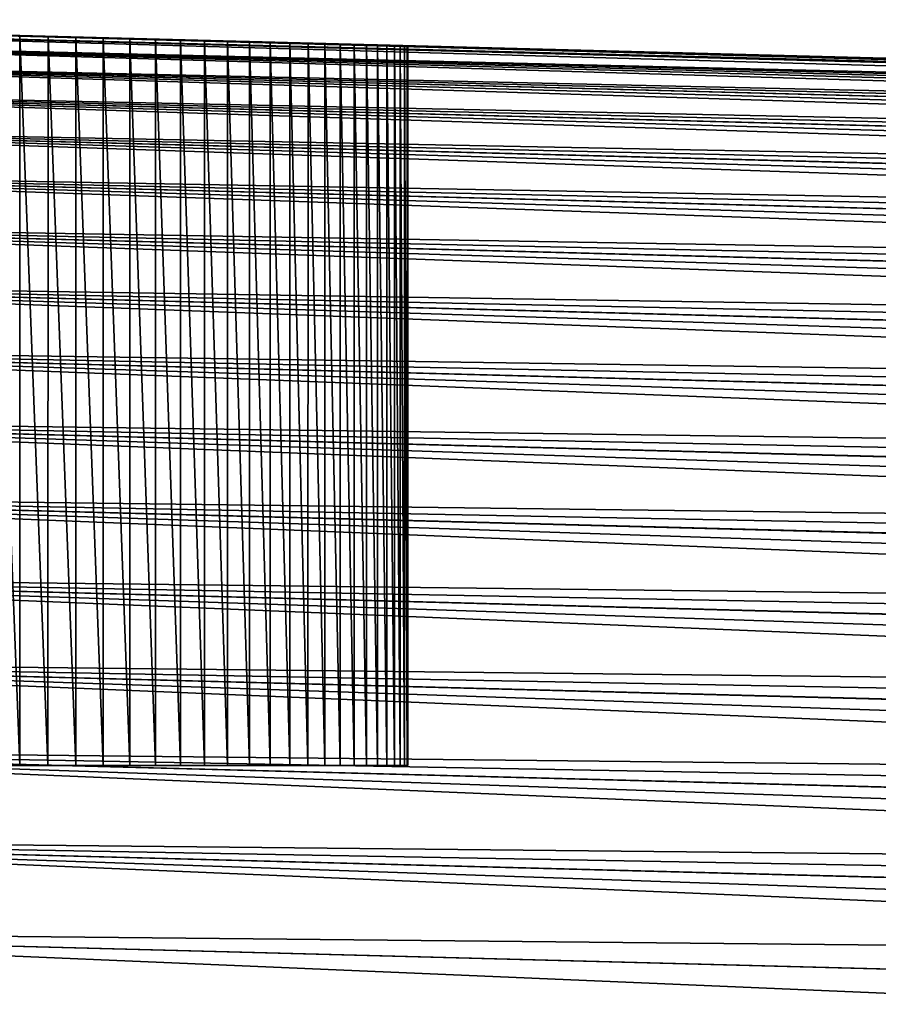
# Model space of a CAD drawing. Header units: metres. Extents: x -2 to 85, y -75 to 75.
# Tile 201 of 230: x 0.23 to 1.94, y 73.02 to 74.99. Entities that reach past the tile are written whole.
import ezdxf

# ---------------------------------------------------------------- set-up
doc = ezdxf.new("R2010")
doc.units = ezdxf.units.M
doc.layers.add('solid_21204500', color=7, linetype='CONTINUOUS')

msp = doc.modelspace()

# ---------------------------------------------------------------- linework, layer by layer
at = {"layer": 'solid_21204500'}
for points in [[(10.599935, 74.683151, 16.311665), (-0.986686, 74.986557, 5.973098), (-0.986912, 74.986565, 72.987251)], [(10.207627, 74.693428, -72.694107), (-0.986912, 74.986565, -72.987251), (-0.986686, 74.986557, -5.973098)], [(10.561226, 74.684166, 27.59067), (10.599935, 74.683151, 16.311665), (-0.986912, 74.986565, 72.987251)], [(10.502628, 74.685699, 38.869541), (10.561226, 74.684166, 27.59067), (-0.986912, 74.986565, 72.987251)], [(10.424141, 74.687752, 50.148254), (10.502628, 74.685699, 38.869541), (-0.986912, 74.986565, 72.987251)], [(10.325765, 74.690331, 61.42688), (10.424141, 74.687752, 50.148254), (-0.986912, 74.986565, 72.987251)], [(10.207627, 74.693428, 72.694107), (10.325765, 74.690331, 61.42688), (-0.986912, 74.986565, 72.987251)], [(-0.985759, 74.978081, 73.170914), (10.207627, 74.693428, 72.694107), (-0.986912, 74.986565, 72.987251)], [(10.210567, 74.684875, -72.877975), (-0.986912, 74.986565, -72.987251), (10.207627, 74.693428, -72.694107)], [(10.210567, 74.684875, -72.877975), (-0.985759, 74.978081, -73.170914), (-0.986912, 74.986565, -72.987251)], [(10.599935, 74.683151, 16.311665), (0.052336, 74.959351, 5.918645), (-0.986686, 74.986557, 5.973098)], [(10.617684, 74.682686, -6.246414), (-0.986686, 74.986557, -5.973098), (0.052336, 74.959351, -5.918645)], [(10.322262, 74.690422, -61.790215), (10.207627, 74.693428, -72.694107), (-0.986686, 74.986557, -5.973098)], [(10.418393, 74.687904, -50.875229), (10.322262, 74.690422, -61.790215), (-0.986686, 74.986557, -5.973098)], [(10.495771, 74.685883, -39.981911), (10.418393, 74.687904, -50.875229), (-0.986686, 74.986557, -5.973098)], [(10.555876, 74.684303, -28.804363), (10.495771, 74.685883, -39.981911), (-0.986686, 74.986557, -5.973098)], [(10.596725, 74.683235, -17.525381), (10.555876, 74.684303, -28.804363), (-0.986686, 74.986557, -5.973098)], [(10.617684, 74.682686, -6.246414), (10.596725, 74.683235, -17.525381), (-0.986686, 74.986557, -5.973098)], [(10.210579, 74.684807, 72.878731), (10.207627, 74.693428, 72.694107), (-0.985759, 74.978081, 73.170914)], [(10.210579, 74.684807, 72.878731), (-0.985759, 74.978081, 73.170914), (-0.984707, 74.95266, 73.35363)], [(10.213202, 74.659477, -73.060165), (-0.984707, 74.95266, -73.35363), (-0.985759, 74.978081, -73.170914)], [(10.210567, 74.684875, -72.877975), (10.213202, 74.659477, -73.060165), (-0.985759, 74.978081, -73.170914)], [(10.213223, 74.65918, 73.061737), (-0.984707, 74.95266, 73.35363), (-0.98379, 74.910362, 73.533737)], [(10.211943, 74.674103, 72.970535), (10.210579, 74.684807, 72.878731), (-0.984707, 74.95266, 73.35363)], [(10.213223, 74.65918, 73.061737), (10.211943, 74.674103, 72.970535), (-0.984707, 74.95266, 73.35363)], [(10.215502, 74.617455, -73.239227), (-0.98379, 74.910362, -73.533737), (-0.984707, 74.95266, -73.35363)], [(10.214394, 74.640533, -73.150124), (10.215502, 74.617455, -73.239227), (-0.984707, 74.95266, -73.35363)], [(10.213202, 74.659477, -73.060165), (10.214394, 74.640533, -73.150124), (-0.984707, 74.95266, -73.35363)], [(10.599935, 74.683151, 16.311665), (0.110851, 74.957817, 5.913827), (0.052336, 74.959351, 5.918645)], [(10.617684, 74.682686, -6.246414), (0.052336, 74.959351, -5.918645), (0.11085, 74.957817, -5.913827)], [(10.617684, 74.682686, -6.246414), (0.11085, 74.957817, -5.913827), (0.168615, 74.956306, -5.905689)], [(10.618754, 74.682663, 5.032609), (0.168616, 74.956306, 5.905688), (0.110851, 74.957817, 5.913827)], [(10.599935, 74.683151, 16.311665), (10.618754, 74.682663, 5.032609), (0.110851, 74.957817, 5.913827)], [(0.225578, 73.5, -5.89424), (0.225633, 74.954811, -5.894228), (0.168615, 74.956306, -5.905689)], [(10.617684, 74.682686, -6.246414), (0.168615, 74.956306, -5.905689), (0.225633, 74.954811, -5.894228)], [(0.225578, 73.5, 5.89424), (0.168616, 74.956306, 5.905688), (0.225636, 74.954811, 5.894228)], [(10.618754, 74.682663, 5.032609), (0.225636, 74.954811, 5.894228), (0.168616, 74.956306, 5.905688)], [(0.282037, 73.5, 5.879402), (0.225578, 73.5, 5.89424), (0.225636, 74.954811, 5.894228)], [(0.225578, 73.5, -5.89424), (0.282037, 73.5, -5.879402), (0.225633, 74.954811, -5.894228)], [(0.282037, 73.5, -5.879402), (0.282103, 74.953331, -5.879383), (0.225633, 74.954811, -5.894228)], [(10.617684, 74.682686, -6.246414), (0.225633, 74.954811, -5.894228), (0.282103, 74.953331, -5.879383)], [(0.282037, 73.5, 5.879402), (0.225636, 74.954811, 5.894228), (0.282107, 74.953331, 5.879381)], [(10.618754, 74.682663, 5.032609), (0.282107, 74.953331, 5.879381), (0.225636, 74.954811, 5.894228)], [(0.337665, 73.5, 5.86127), (0.282037, 73.5, 5.879402), (0.282107, 74.953331, 5.879381)], [(0.282037, 73.5, -5.879402), (0.337665, 73.5, -5.86127), (0.282103, 74.953331, -5.879383)], [(0.337665, 73.5, -5.86127), (0.33774, 74.951874, -5.861243), (0.282103, 74.953331, -5.879383)], [(10.617684, 74.682686, -6.246414), (0.282103, 74.953331, -5.879383), (0.33774, 74.951874, -5.861243)], [(0.337665, 73.5, 5.86127), (0.282107, 74.953331, 5.879381), (0.337745, 74.951874, 5.861241)], [(10.618754, 74.682663, 5.032609), (0.337745, 74.951874, 5.861241), (0.282107, 74.953331, 5.879381)], [(0.391922, 73.5, 5.840013), (0.337665, 73.5, 5.86127), (0.337745, 74.951874, 5.861241)], [(0.337665, 73.5, -5.86127), (0.391922, 73.5, -5.840013), (0.33774, 74.951874, -5.861243)], [(0.391922, 73.5, -5.840013), (0.392002, 74.950455, -5.839979), (0.33774, 74.951874, -5.861243)], [(10.617684, 74.682686, -6.246414), (0.33774, 74.951874, -5.861243), (0.392002, 74.950455, -5.839979)], [(0.391922, 73.5, 5.840013), (0.337745, 74.951874, 5.861241), (0.392009, 74.950455, 5.839976)], [(10.618754, 74.682663, 5.032609), (0.392009, 74.950455, 5.839976), (0.337745, 74.951874, 5.861241)], [(0.444961, 73.5, 5.815546), (0.391922, 73.5, 5.840013), (0.392009, 74.950455, 5.839976)], [(0.391922, 73.5, -5.840013), (0.444961, 73.5, -5.815546), (0.392002, 74.950455, -5.839979)], [(0.444961, 73.5, -5.815546), (0.445044, 74.949066, -5.815505), (0.392002, 74.950455, -5.839979)], [(10.617684, 74.682686, -6.246414), (0.392002, 74.950455, -5.839979), (0.445044, 74.949066, -5.815505)], [(0.444961, 73.5, 5.815546), (0.392009, 74.950455, 5.839976), (0.445052, 74.949066, 5.815501)], [(10.618754, 74.682663, 5.032609), (0.445052, 74.949066, 5.815501), (0.392009, 74.950455, 5.839976)], [(0.49657, 73.5, 5.788002), (0.444961, 73.5, 5.815546), (0.445052, 74.949066, 5.815501)], [(0.444961, 73.5, -5.815546), (0.49657, 73.5, -5.788002), (0.445044, 74.949066, -5.815505)], [(0.49657, 73.5, -5.788002), (0.496653, 74.947716, -5.787954), (0.445044, 74.949066, -5.815505)], [(10.617684, 74.682686, -6.246414), (0.445044, 74.949066, -5.815505), (0.496653, 74.947716, -5.787954)], [(0.49657, 73.5, 5.788002), (0.445052, 74.949066, 5.815501), (0.496661, 74.947716, 5.787949)], [(10.618754, 74.682663, 5.032609), (0.496661, 74.947716, 5.787949), (0.445052, 74.949066, 5.815501)], [(0.546273, 73.5, 5.75762), (0.49657, 73.5, 5.788002), (0.496661, 74.947716, 5.787949)], [(0.49657, 73.5, -5.788002), (0.546273, 73.5, -5.75762), (0.496653, 74.947716, -5.787954)], [(0.546273, 73.5, -5.75762), (0.546354, 74.946411, -5.757566), (0.496653, 74.947716, -5.787954)], [(10.617684, 74.682686, -6.246414), (0.496653, 74.947716, -5.787954), (0.546354, 74.946411, -5.757566)], [(0.546273, 73.5, 5.75762), (0.496661, 74.947716, 5.787949), (0.546363, 74.946411, 5.757561)], [(10.618754, 74.682663, 5.032609), (0.546363, 74.946411, 5.757561), (0.496661, 74.947716, 5.787949)], [(0.59426, 73.5, 5.724266), (0.546273, 73.5, 5.75762), (0.546363, 74.946411, 5.757561)], [(0.546273, 73.5, -5.75762), (0.59426, 73.5, -5.724266), (0.546354, 74.946411, -5.757566)], [(0.59426, 73.5, -5.724266), (0.594338, 74.94516, -5.724208), (0.546354, 74.946411, -5.757566)], [(10.617684, 74.682686, -6.246414), (0.546354, 74.946411, -5.757566), (0.594338, 74.94516, -5.724208)], [(0.59426, 73.5, 5.724266), (0.546363, 74.946411, 5.757561), (0.594347, 74.94516, 5.724202)], [(10.618754, 74.682663, 5.032609), (0.594347, 74.94516, 5.724202), (0.546363, 74.946411, 5.757561)], [(0.640267, 73.5, 5.688159), (0.59426, 73.5, 5.724266), (0.594347, 74.94516, 5.724202)], [(0.59426, 73.5, -5.724266), (0.640267, 73.5, -5.688159), (0.594338, 74.94516, -5.724208)], [(0.640267, 73.5, -5.688159), (0.64034, 74.943954, -5.688098), (0.594338, 74.94516, -5.724208)], [(10.617684, 74.682686, -6.246414), (0.594338, 74.94516, -5.724208), (0.64034, 74.943954, -5.688098)], [(0.640267, 73.5, 5.688159), (0.594347, 74.94516, 5.724202), (0.640349, 74.943954, 5.68809)], [(10.618754, 74.682663, 5.032609), (0.640349, 74.943954, 5.68809), (0.594347, 74.94516, 5.724202)], [(0.683904, 73.5, 5.649581), (0.640267, 73.5, 5.688159), (0.640349, 74.943954, 5.68809)], [(0.640267, 73.5, -5.688159), (0.683904, 73.5, -5.649581), (0.64034, 74.943954, -5.688098)], [(0.683904, 73.5, -5.649581), (0.68397, 74.94281, -5.649519), (0.64034, 74.943954, -5.688098)], [(10.617684, 74.682686, -6.246414), (0.64034, 74.943954, -5.688098), (0.68397, 74.94281, -5.649519)], [(0.683904, 73.5, 5.649581), (0.640349, 74.943954, 5.68809), (0.683979, 74.94281, 5.64951)], [(10.618754, 74.682663, 5.032609), (0.683979, 74.94281, 5.64951), (0.640349, 74.943954, 5.68809)], [(0.725361, 73.5, 5.608357), (0.683904, 73.5, 5.649581), (0.683979, 74.94281, 5.64951)], [(0.683904, 73.5, -5.649581), (0.725361, 73.5, -5.608357), (0.68397, 74.94281, -5.649519)], [(0.725361, 73.5, -5.608357), (0.72542, 74.941727, -5.608295), (0.68397, 74.94281, -5.649519)], [(10.617684, 74.682686, -6.246414), (0.68397, 74.94281, -5.649519), (0.72542, 74.941727, -5.608295)], [(0.725361, 73.5, 5.608357), (0.683979, 74.94281, 5.64951), (0.725429, 74.941727, 5.608286)], [(10.618754, 74.682663, 5.032609), (0.725429, 74.941727, 5.608286), (0.683979, 74.94281, 5.64951)], [(0.764358, 73.5, 5.5648), (0.725361, 73.5, 5.608357), (0.725429, 74.941727, 5.608286)], [(0.725361, 73.5, -5.608357), (0.764358, 73.5, -5.5648), (0.72542, 74.941727, -5.608295)], [(0.764358, 73.5, -5.5648), (0.76441, 74.940704, -5.564738), (0.72542, 74.941727, -5.608295)], [(10.617684, 74.682686, -6.246414), (0.72542, 74.941727, -5.608295), (0.76441, 74.940704, -5.564738)], [(0.764358, 73.5, 5.5648), (0.725429, 74.941727, 5.608286), (0.764418, 74.940704, 5.564729)], [(10.618754, 74.682663, 5.032609), (0.764418, 74.940704, 5.564729), (0.725429, 74.941727, 5.608286)], [(0.800599, 73.5, 5.519204), (0.764358, 73.5, 5.5648), (0.764418, 74.940704, 5.564729)], [(0.764358, 73.5, -5.5648), (0.800599, 73.5, -5.519204), (0.76441, 74.940704, -5.564738)], [(0.800599, 73.5, -5.519204), (0.800643, 74.939758, -5.519145), (0.76441, 74.940704, -5.564738)], [(10.617684, 74.682686, -6.246414), (0.76441, 74.940704, -5.564738), (0.800643, 74.939758, -5.519145)], [(0.800599, 73.5, 5.519204), (0.764418, 74.940704, 5.564729), (0.80065, 74.939758, 5.519136)], [(10.618754, 74.682663, 5.032609), (0.80065, 74.939758, 5.519136), (0.764418, 74.940704, 5.564729)], [(0.834249, 73.5, 5.47137), (0.800599, 73.5, 5.519204), (0.80065, 74.939758, 5.519136)], [(0.800599, 73.5, -5.519204), (0.834249, 73.5, -5.47137), (0.800643, 74.939758, -5.519145)], [(0.834249, 73.5, -5.47137), (0.834285, 74.938873, -5.471315), (0.800643, 74.939758, -5.519145)], [(10.617684, 74.682686, -6.246414), (0.800643, 74.939758, -5.519145), (0.834285, 74.938873, -5.471315)], [(0.834249, 73.5, 5.47137), (0.80065, 74.939758, 5.519136), (0.834291, 74.938873, 5.471306)], [(10.618754, 74.682663, 5.032609), (0.834291, 74.938873, 5.471306), (0.80065, 74.939758, 5.519136)], [(0.865046, 73.5, 5.421703), (0.834249, 73.5, 5.47137), (0.834291, 74.938873, 5.471306)], [(0.834249, 73.5, -5.47137), (0.865046, 73.5, -5.421703), (0.834285, 74.938873, -5.471315)], [(0.865046, 73.5, -5.421703), (0.865074, 74.938065, -5.421653), (0.834285, 74.938873, -5.471315)], [(10.617684, 74.682686, -6.246414), (0.834285, 74.938873, -5.471315), (0.865074, 74.938065, -5.421653)], [(0.865046, 73.5, 5.421703), (0.834291, 74.938873, 5.471306), (0.865079, 74.938065, 5.421645)], [(10.618754, 74.682663, 5.032609), (0.865079, 74.938065, 5.421645), (0.834291, 74.938873, 5.471306)], [(0.892785, 73.5, 5.370478), (0.865046, 73.5, 5.421703), (0.865079, 74.938065, 5.421645)], [(0.865046, 73.5, -5.421703), (0.892785, 73.5, -5.370478), (0.865074, 74.938065, -5.421653)], [(0.892785, 73.5, -5.370478), (0.892807, 74.93734, -5.370434), (0.865074, 74.938065, -5.421653)], [(10.617684, 74.682686, -6.246414), (0.865074, 74.938065, -5.421653), (0.892807, 74.93734, -5.370434)], [(0.892785, 73.5, 5.370478), (0.865079, 74.938065, 5.421645), (0.892811, 74.93734, 5.370427)], [(10.618754, 74.682663, 5.032609), (0.892811, 74.93734, 5.370427), (0.865079, 74.938065, 5.421645)], [(0.91759, 73.5, 5.317499), (0.892785, 73.5, 5.370478), (0.892811, 74.93734, 5.370427)], [(0.892785, 73.5, -5.370478), (0.91759, 73.5, -5.317499), (0.892807, 74.93734, -5.370434)], [(0.91759, 73.5, -5.317499), (0.917606, 74.936691, -5.317461), (0.892807, 74.93734, -5.370434)], [(10.617684, 74.682686, -6.246414), (0.892807, 74.93734, -5.370434), (0.917606, 74.936691, -5.317461)], [(0.91759, 73.5, 5.317499), (0.892811, 74.93734, 5.370427), (0.917609, 74.936691, 5.317455)], [(10.618754, 74.682663, 5.032609), (0.917609, 74.936691, 5.317455), (0.892811, 74.93734, 5.370427)], [(0.939248, 73.5, 5.263252), (0.91759, 73.5, 5.317499), (0.917609, 74.936691, 5.317455)], [(0.91759, 73.5, -5.317499), (0.939248, 73.5, -5.263252), (0.917606, 74.936691, -5.317461)], [(0.939248, 73.5, -5.263252), (0.939259, 74.936127, -5.263222), (0.917606, 74.936691, -5.317461)], [(10.617684, 74.682686, -6.246414), (0.917606, 74.936691, -5.317461), (0.939259, 74.936127, -5.263222)], [(0.939248, 73.5, 5.263252), (0.917609, 74.936691, 5.317455), (0.939261, 74.936127, 5.263216)], [(10.618754, 74.682663, 5.032609), (0.939261, 74.936127, 5.263216), (0.917609, 74.936691, 5.317455)], [(0.957636, 73.5, 5.207957), (0.939248, 73.5, 5.263252), (0.939261, 74.936127, 5.263216)], [(0.939248, 73.5, -5.263252), (0.957636, 73.5, -5.207957), (0.939259, 74.936127, -5.263222)], [(0.957636, 73.5, -5.207957), (0.957643, 74.935646, -5.207934), (0.939259, 74.936127, -5.263222)], [(10.617684, 74.682686, -6.246414), (0.939259, 74.936127, -5.263222), (0.957643, 74.935646, -5.207934)], [(0.957636, 73.5, 5.207957), (0.939261, 74.936127, 5.263216), (0.957644, 74.935646, 5.20793)], [(10.618754, 74.682663, 5.032609), (0.957644, 74.935646, 5.20793), (0.939261, 74.936127, 5.263216)], [(0.972832, 73.5, 5.151456), (0.957636, 73.5, 5.207957), (0.957644, 74.935646, 5.20793)], [(0.957636, 73.5, -5.207957), (0.972832, 73.5, -5.151456), (0.957643, 74.935646, -5.207934)], [(0.972832, 73.5, -5.151456), (0.972836, 74.935249, -5.15144), (0.957643, 74.935646, -5.207934)], [(10.617684, 74.682686, -6.246414), (0.957643, 74.935646, -5.207934), (0.972836, 74.935249, -5.15144)], [(0.972832, 73.5, 5.151456), (0.957644, 74.935646, 5.20793), (0.972836, 74.935249, 5.151437)], [(10.618754, 74.682663, 5.032609), (0.972836, 74.935249, 5.151437), (0.957644, 74.935646, 5.20793)], [(0.984695, 73.5, 5.094298), (0.972832, 73.5, 5.151456), (0.972836, 74.935249, 5.151437)], [(0.972832, 73.5, -5.151456), (0.984695, 73.5, -5.094298), (0.972836, 74.935249, -5.15144)], [(0.984695, 73.5, 5.094298), (0.972836, 74.935249, 5.151437), (0.984697, 74.934937, 5.094286)], [(10.618754, 74.682663, 5.032609), (0.984697, 74.934937, 5.094286), (0.972836, 74.935249, 5.151437)], [(0.984695, 73.5, -5.094298), (0.984697, 74.934937, -5.094288), (0.972836, 74.935249, -5.15144)], [(10.617684, 74.682686, -6.246414), (0.972836, 74.935249, -5.15144), (0.984697, 74.934937, -5.094288)], [(0.993152, 73.5, 5.036773), (0.984695, 73.5, 5.094298), (0.984697, 74.934937, 5.094286)], [(0.984695, 73.5, -5.094298), (0.993152, 73.5, -5.036773), (0.984697, 74.934937, -5.094288)], [(0.993152, 73.5, 5.036773), (0.984697, 74.934937, 5.094286), (0.993152, 74.934715, 5.036767)], [(10.618754, 74.682663, 5.032609), (0.993152, 74.934715, 5.036767), (0.984697, 74.934937, 5.094286)], [(0.993152, 73.5, -5.036773), (0.993152, 74.934715, -5.036767), (0.984697, 74.934937, -5.094288)], [(10.617684, 74.682686, -6.246414), (0.984697, 74.934937, -5.094288), (0.993152, 74.934715, -5.036767)], [(0.998253, 73.5, 4.97868), (0.993152, 74.934715, 5.036767), (0.998253, 74.934578, 4.978678)], [(10.618754, 74.682663, 5.032609), (0.998253, 74.934578, 4.978678), (0.993152, 74.934715, 5.036767)], [(0.998253, 73.5, 4.97868), (0.993152, 73.5, 5.036773), (0.993152, 74.934715, 5.036767)], [(0.998253, 73.5, -4.97868), (0.998253, 74.934578, -4.978678), (0.993152, 74.934715, -5.036767)], [(10.617684, 74.682686, -6.246414), (0.993152, 74.934715, -5.036767), (0.998253, 74.934578, -4.978678)], [(0.993152, 73.5, -5.036773), (0.998253, 73.5, -4.97868), (0.993152, 74.934715, -5.036767)], [(0.998253, 73.5, 4.97868), (0.998253, 74.934578, 4.978678), (1, 74.934532, 4.920016)], [(10.617684, 74.682686, -6.246414), (1, 74.934532, 4.920016), (0.998253, 74.934578, 4.978678)], [(10.618754, 74.682663, 5.032609), (10.617684, 74.682686, -6.246414), (0.998253, 74.934578, 4.978678)], [(0.998253, 74.934578, -4.978678), (1, 73.5, -4.920016), (1, 74.934532, -4.920016)], [(0.998253, 73.5, -4.97868), (1, 73.5, -4.920016), (0.998253, 74.934578, -4.978678)], [(10.617684, 74.682686, -6.246414), (0.998253, 74.934578, -4.978678), (1, 74.934532, -4.920016)], [(0.998253, 73.5, 4.97868), (1, 74.934532, 4.920016), (1, 73.5, 4.920016)], [(1, 74.934532, -4.920016), (1, 73.5, 4.920016), (1, 74.934532, 4.920016)], [(1, 74.934532, -4.920016), (1, 73.5, -4.920016), (1, 73.5, 4.920016)], [(10.617684, 74.682686, -6.246414), (1, 74.934532, -4.920016), (1, 74.934532, 4.920016)], [(10.215529, 74.616776, 73.2416), (-0.98379, 74.910362, 73.533737), (-0.982998, 74.851654, 73.709038)], [(10.214419, 74.64006, 73.152138), (10.213223, 74.65918, 73.061737), (-0.98379, 74.910362, 73.533737)], [(10.215529, 74.616776, 73.2416), (10.214419, 74.64006, 73.152138), (-0.98379, 74.910362, 73.533737)], [(10.217459, 74.558914, -73.414291), (-0.982998, 74.851654, -73.709038), (-0.98379, 74.910362, -73.533737)], [(10.216526, 74.590225, -73.327362), (10.217459, 74.558914, -73.414291), (-0.98379, 74.910362, -73.533737)], [(10.215502, 74.617455, -73.239227), (10.216526, 74.590225, -73.327362), (-0.98379, 74.910362, -73.533737)], [(10.217486, 74.557846, 73.417053), (-0.982998, 74.851654, 73.709038), (-0.98234, 74.77697, 73.878227)], [(10.216554, 74.589355, 73.329979), (10.215529, 74.616776, 73.2416), (-0.982998, 74.851654, 73.709038)], [(10.217486, 74.557846, 73.417053), (10.216554, 74.589355, 73.329979), (-0.982998, 74.851654, 73.709038)], [(10.219048, 74.484367, -73.583473), (-0.98234, 74.77697, -73.878227), (-0.982998, 74.851654, -73.709038)], [(10.2183, 74.523598, -73.499733), (10.219048, 74.484367, -73.583473), (-0.982998, 74.851654, -73.709038)], [(10.217459, 74.558914, -73.414291), (10.2183, 74.523598, -73.499733), (-0.982998, 74.851654, -73.709038)], [(10.21907, 74.482918, 73.58638), (-0.98234, 74.77697, 73.878227), (-0.981826, 74.68692, 74.039879)], [(10.218326, 74.522339, 73.502586), (10.217486, 74.557846, 73.417053), (-0.98234, 74.77697, 73.878227)], [(10.21907, 74.482918, 73.58638), (10.218326, 74.522339, 73.502586), (-0.98234, 74.77697, 73.878227)], [(10.22025, 74.394447, -73.745155), (-0.981826, 74.68692, -74.039879), (-0.98234, 74.77697, -73.878227)], [(10.219698, 74.441269, -73.665359), (10.22025, 74.394447, -73.745155), (-0.98234, 74.77697, -73.878227)], [(10.219048, 74.484367, -73.583473), (10.219698, 74.441269, -73.665359), (-0.98234, 74.77697, -73.878227)], [(10.220268, 74.39267, 73.748024), (-0.981826, 74.68692, 74.039879), (-0.981483, 74.582466, 74.192322)], [(10.219719, 74.439644, 73.668274), (10.21907, 74.482918, 73.58638), (-0.981826, 74.68692, 74.039879)], [(10.220268, 74.39267, 73.748024), (10.219719, 74.439644, 73.668274), (-0.981826, 74.68692, 74.039879)], [(10.221059, 74.290092, -73.897682), (-0.981483, 74.582466, -74.192322), (-0.981826, 74.68692, -74.039879)], [(10.220705, 74.344017, -73.822639), (10.221059, 74.290092, -73.897682), (-0.981826, 74.68692, -74.039879)], [(10.22025, 74.394447, -73.745155), (10.220705, 74.344017, -73.822639), (-0.981826, 74.68692, -74.039879)], [(10.221068, 74.28817, 73.900223), (-0.981483, 74.582466, 74.192322), (-0.981314, 74.464554, 74.334274)], [(10.220718, 74.34214, 73.825378), (10.220268, 74.39267, 73.748024), (-0.981483, 74.582466, 74.192322)], [(10.221068, 74.28817, 73.900223), (10.220718, 74.34214, 73.825378), (-0.981483, 74.582466, 74.192322)], [(10.221465, 74.172241, -74.039772), (-0.981314, 74.464546, -74.334274), (-0.981483, 74.582466, -74.192322)], [(10.221313, 74.232788, -73.970108), (10.221465, 74.172241, -74.039772), (-0.981483, 74.582466, -74.192322)], [(10.221059, 74.290092, -73.897682), (10.221313, 74.232788, -73.970108), (-0.981483, 74.582466, -74.192322)], [(10.221468, 74.170235, 74.041969), (-0.981314, 74.464554, 74.334274), (-0.981314, 74.334274, 74.464546)], [(10.221318, 74.230843, 73.97245), (10.221068, 74.28817, 73.900223), (-0.981314, 74.464554, 74.334274)], [(10.221468, 74.170235, 74.041969), (10.221318, 74.230843, 73.97245), (-0.981314, 74.464554, 74.334274)], [(10.221468, 74.041969, -74.170235), (-0.981314, 74.334274, -74.464554), (-0.981314, 74.464546, -74.334274)], [(10.221518, 74.108604, -74.106514), (10.221468, 74.041969, -74.170235), (-0.981314, 74.464546, -74.334274)], [(10.221465, 74.172241, -74.039772), (10.221518, 74.108604, -74.106514), (-0.981314, 74.464546, -74.334274)], [(10.221465, 74.039772, 74.172241), (-0.981314, 74.334274, 74.464546), (-0.981483, 74.192322, 74.582466)], [(10.221068, 73.900223, -74.28817), (-0.981483, 74.192322, -74.582466), (-0.981314, 74.334274, -74.464554)], [(10.221518, 74.106514, 74.108604), (10.221468, 74.170235, 74.041969), (-0.981314, 74.334274, 74.464546)], [(10.221465, 74.039772, 74.172241), (10.221518, 74.106514, 74.108604), (-0.981314, 74.334274, 74.464546)], [(10.221318, 73.97245, -74.230843), (10.221068, 73.900223, -74.28817), (-0.981314, 74.334274, -74.464554)], [(10.221468, 74.041969, -74.170235), (10.221318, 73.97245, -74.230843), (-0.981314, 74.334274, -74.464554)], [(10.221059, 73.897682, 74.290092), (-0.981483, 74.192322, 74.582466), (-0.981826, 74.039879, 74.68692)], [(10.220268, 73.748024, -74.39267), (-0.981826, 74.039879, -74.68692), (-0.981483, 74.192322, -74.582466)], [(10.221313, 73.970108, 74.232788), (10.221465, 74.039772, 74.172241), (-0.981483, 74.192322, 74.582466)], [(10.221059, 73.897682, 74.290092), (10.221313, 73.970108, 74.232788), (-0.981483, 74.192322, 74.582466)], [(10.220718, 73.825378, -74.34214), (10.220268, 73.748024, -74.39267), (-0.981483, 74.192322, -74.582466)], [(10.221068, 73.900223, -74.28817), (10.220718, 73.825378, -74.34214), (-0.981483, 74.192322, -74.582466)], [(10.22025, 73.745155, 74.39444), (-0.981826, 74.039879, 74.68692), (-0.98234, 73.878227, 74.77697)], [(10.21907, 73.58638, -74.482918), (-0.98234, 73.878227, -74.77697), (-0.981826, 74.039879, -74.68692)], [(10.220705, 73.822639, 74.344017), (10.221059, 73.897682, 74.290092), (-0.981826, 74.039879, 74.68692)], [(10.22025, 73.745155, 74.39444), (10.220705, 73.822639, 74.344017), (-0.981826, 74.039879, 74.68692)], [(10.219719, 73.668274, -74.439644), (10.21907, 73.58638, -74.482918), (-0.981826, 74.039879, -74.68692)], [(10.220268, 73.748024, -74.39267), (10.219719, 73.668274, -74.439644), (-0.981826, 74.039879, -74.68692)], [(10.219048, 73.583473, 74.484367), (-0.98234, 73.878227, 74.77697), (-0.982998, 73.709038, 74.851654)], [(10.217486, 73.417053, -74.557846), (-0.982998, 73.709038, -74.851654), (-0.98234, 73.878227, -74.77697)], [(10.219698, 73.665359, 74.441269), (10.22025, 73.745155, 74.39444), (-0.98234, 73.878227, 74.77697)], [(10.219048, 73.583473, 74.484367), (10.219698, 73.665359, 74.441269), (-0.98234, 73.878227, 74.77697)], [(10.218326, 73.502586, -74.522339), (10.217486, 73.417053, -74.557846), (-0.98234, 73.878227, -74.77697)], [(10.21907, 73.58638, -74.482918), (10.218326, 73.502586, -74.522339), (-0.98234, 73.878227, -74.77697)], [(10.217459, 73.414291, 74.558914), (-0.982998, 73.709038, 74.851654), (-0.98379, 73.533737, 74.910362)], [(10.215529, 73.2416, -74.616776), (-0.98379, 73.533737, -74.910362), (-0.982998, 73.709038, -74.851654)], [(10.2183, 73.499733, 74.523598), (10.219048, 73.583473, 74.484367), (-0.982998, 73.709038, 74.851654)], [(10.217459, 73.414291, 74.558914), (10.2183, 73.499733, 74.523598), (-0.982998, 73.709038, 74.851654)], [(10.216554, 73.329979, -74.589355), (10.215529, 73.2416, -74.616776), (-0.982998, 73.709038, -74.851654)], [(10.217486, 73.417053, -74.557846), (10.216554, 73.329979, -74.589355), (-0.982998, 73.709038, -74.851654)], [(10.215502, 73.239227, 74.617455), (-0.98379, 73.533737, 74.910362), (-0.984707, 73.35363, 74.95266)], [(10.213223, 73.061737, -74.65918), (-0.984707, 73.35363, -74.95266), (-0.98379, 73.533737, -74.910362)], [(10.216526, 73.327362, 74.590225), (10.217459, 73.414291, 74.558914), (-0.98379, 73.533737, 74.910362)], [(10.215502, 73.239227, 74.617455), (10.216526, 73.327362, 74.590225), (-0.98379, 73.533737, 74.910362)], [(10.214419, 73.152138, -74.64006), (10.213223, 73.061737, -74.65918), (-0.98379, 73.533737, -74.910362)], [(10.215529, 73.2416, -74.616776), (10.214419, 73.152138, -74.64006), (-0.98379, 73.533737, -74.910362)], [(0.998253, 73.5, 4.97868), (1, 73.5, 4.920016), (-1.5, 73.5, 6)], [(1, 73.5, -4.920016), (-1.5, 73.5, 6), (1, 73.5, 4.920016)], [(0.282037, 73.5, 5.879402), (-1.5, 73.5, 6), (0.225578, 73.5, 5.89424)], [(0.337665, 73.5, 5.86127), (-1.5, 73.5, 6), (0.282037, 73.5, 5.879402)], [(0.391922, 73.5, 5.840013), (-1.5, 73.5, 6), (0.337665, 73.5, 5.86127)], [(0.444961, 73.5, 5.815546), (-1.5, 73.5, 6), (0.391922, 73.5, 5.840013)], [(0.49657, 73.5, 5.788002), (-1.5, 73.5, 6), (0.444961, 73.5, 5.815546)], [(0.546273, 73.5, 5.75762), (-1.5, 73.5, 6), (0.49657, 73.5, 5.788002)], [(0.59426, 73.5, 5.724266), (-1.5, 73.5, 6), (0.546273, 73.5, 5.75762)], [(0.640267, 73.5, 5.688159), (-1.5, 73.5, 6), (0.59426, 73.5, 5.724266)], [(0.683904, 73.5, 5.649581), (-1.5, 73.5, 6), (0.640267, 73.5, 5.688159)], [(0.725361, 73.5, 5.608357), (-1.5, 73.5, 6), (0.683904, 73.5, 5.649581)], [(0.764358, 73.5, 5.5648), (-1.5, 73.5, 6), (0.725361, 73.5, 5.608357)], [(0.800599, 73.5, 5.519204), (-1.5, 73.5, 6), (0.764358, 73.5, 5.5648)], [(0.834249, 73.5, 5.47137), (-1.5, 73.5, 6), (0.800599, 73.5, 5.519204)], [(0.865046, 73.5, 5.421703), (-1.5, 73.5, 6), (0.834249, 73.5, 5.47137)], [(0.892785, 73.5, 5.370478), (-1.5, 73.5, 6), (0.865046, 73.5, 5.421703)], [(0.91759, 73.5, 5.317499), (-1.5, 73.5, 6), (0.892785, 73.5, 5.370478)], [(0.939248, 73.5, 5.263252), (-1.5, 73.5, 6), (0.91759, 73.5, 5.317499)], [(0.957636, 73.5, 5.207957), (-1.5, 73.5, 6), (0.939248, 73.5, 5.263252)], [(0.972832, 73.5, 5.151456), (-1.5, 73.5, 6), (0.957636, 73.5, 5.207957)], [(0.984695, 73.5, 5.094298), (-1.5, 73.5, 6), (0.972832, 73.5, 5.151456)], [(0.993152, 73.5, 5.036773), (-1.5, 73.5, 6), (0.984695, 73.5, 5.094298)], [(0.998253, 73.5, 4.97868), (-1.5, 73.5, 6), (0.993152, 73.5, 5.036773)], [(0.998253, 73.5, -4.97868), (-1.5, 73.5, 6), (1, 73.5, -4.920016)], [(0.993152, 73.5, -5.036773), (-1.5, 73.5, 6), (0.998253, 73.5, -4.97868)], [(0.984695, 73.5, -5.094298), (-1.5, 73.5, 6), (0.993152, 73.5, -5.036773)], [(0.972832, 73.5, -5.151456), (-1.5, 73.5, 6), (0.984695, 73.5, -5.094298)], [(0.957636, 73.5, -5.207957), (-1.5, 73.5, 6), (0.972832, 73.5, -5.151456)], [(0.939248, 73.5, -5.263252), (-1.5, 73.5, 6), (0.957636, 73.5, -5.207957)], [(0.91759, 73.5, -5.317499), (-1.5, 73.5, 6), (0.939248, 73.5, -5.263252)], [(0.892785, 73.5, -5.370478), (-1.5, 73.5, 6), (0.91759, 73.5, -5.317499)], [(0.865046, 73.5, -5.421703), (-1.5, 73.5, 6), (0.892785, 73.5, -5.370478)], [(0.834249, 73.5, -5.47137), (-1.5, 73.5, 6), (0.865046, 73.5, -5.421703)], [(0.800599, 73.5, -5.519204), (-1.5, 73.5, 6), (0.834249, 73.5, -5.47137)], [(0.764358, 73.5, -5.5648), (-1.5, 73.5, 6), (0.800599, 73.5, -5.519204)], [(0.725361, 73.5, -5.608357), (-1.5, 73.5, 6), (0.764358, 73.5, -5.5648)], [(0.683904, 73.5, -5.649581), (-1.5, 73.5, 6), (0.725361, 73.5, -5.608357)], [(0.640267, 73.5, -5.688159), (-1.5, 73.5, 6), (0.683904, 73.5, -5.649581)], [(0.59426, 73.5, -5.724266), (-1.5, 73.5, 6), (0.640267, 73.5, -5.688159)], [(0.546273, 73.5, -5.75762), (-1.5, 73.5, 6), (0.59426, 73.5, -5.724266)], [(0.49657, 73.5, -5.788002), (-1.5, 73.5, 6), (0.546273, 73.5, -5.75762)], [(0.444961, 73.5, -5.815546), (-1.5, 73.5, 6), (0.49657, 73.5, -5.788002)], [(0.391922, 73.5, -5.840013), (-1.5, 73.5, 6), (0.444961, 73.5, -5.815546)], [(0.337665, 73.5, -5.86127), (-1.5, 73.5, 6), (0.391922, 73.5, -5.840013)], [(0.282037, 73.5, -5.879402), (-1.5, 73.5, 6), (0.337665, 73.5, -5.86127)], [(0.225578, 73.5, -5.89424), (-1.5, 73.5, 6), (0.282037, 73.5, -5.879402)], [(10.213202, 73.060165, 74.659477), (-0.984707, 73.35363, 74.95266), (-0.985759, 73.170914, 74.978081)], [(10.210579, 72.878731, -74.684807), (-0.985759, 73.170914, -74.978081), (-0.984707, 73.35363, -74.95266)], [(10.214394, 73.150131, 74.640533), (10.215502, 73.239227, 74.617455), (-0.984707, 73.35363, 74.95266)], [(10.213202, 73.060165, 74.659477), (10.214394, 73.150131, 74.640533), (-0.984707, 73.35363, 74.95266)], [(10.211943, 72.970535, -74.674103), (10.210579, 72.878731, -74.684807), (-0.984707, 73.35363, -74.95266)], [(10.213223, 73.061737, -74.65918), (10.211943, 72.970535, -74.674103), (-0.984707, 73.35363, -74.95266)], [(10.210567, 72.877975, 74.684875), (-0.985759, 73.170914, 74.978081), (-0.986912, 72.987251, 74.986565)], [(10.207627, 72.694107, -74.693428), (-0.986912, 72.987251, -74.986565), (-0.985759, 73.170914, -74.978081)], [(10.210567, 72.877975, 74.684875), (10.213202, 73.060165, 74.659477), (-0.985759, 73.170914, 74.978081)], [(10.210579, 72.878731, -74.684807), (10.207627, 72.694107, -74.693428), (-0.985759, 73.170914, -74.978081)]]:
    msp.add_3dface(points, dxfattribs=at)

doc.saveas('drawing.dxf')
